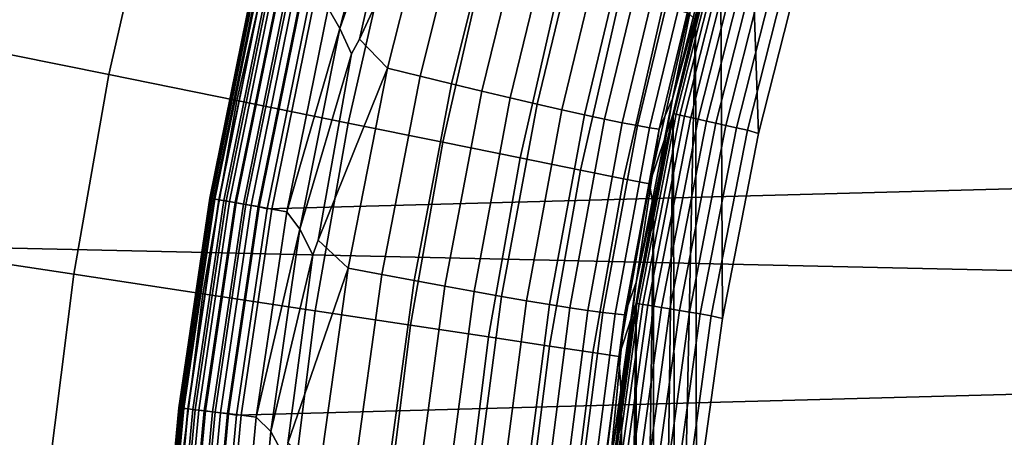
# Model space of a CAD drawing. Header units: metres. Extents: x -28 to 70, y -218 to 28.
# Tile 219 of 256: x -13.95 to -10.58, y 1.52 to 2.95. Entities that reach past the tile are written whole.
import ezdxf

# ---------------------------------------------------------------- set-up
doc = ezdxf.new("R2010")
doc.units = ezdxf.units.M
doc.layers.add('solid_10_261_432_XXX', color=7, linetype='CONTINUOUS')

msp = doc.modelspace()

# ---------------------------------------------------------------- linework, layer by layer
at = {"layer": 'solid_10_261_432_XXX'}
for points in [[(-27.058064, 4.910316, -5), (27.251122, 3.691395, -5), (27.389296, 2.465067, -5), (-27.251122, 3.691395, -5)], [(-11.452841, 3.58224, 194), (-11.349808, 3.896392, 194), (-11.25911, 3.181573, 194), (-11.417285, 2.55648, 194)], [(-27.251122, 3.691395, -5), (27.389296, 2.465067, -5), (27.472309, 1.233766, -5), (-27.389296, 2.465067, -5)], [(12.777651, 3.690751, 235.5), (-12.957409, 2.999256, 235.5), (-13.099793, 2.298998, 235.5), (12.957432, 2.999155, 235.5)], [(-12.677983, 3.593469, 225.532532), (-12.850875, 2.915356, 225.532532), (-12.891373, 2.985323, 225.557358)], [(-12.641954, 3.508269, 225.514542), (-12.850875, 2.915356, 225.532532), (-12.677983, 3.593469, 225.532532)], [(-11.547218, 3.265219, 194), (-11.452841, 3.58224, 194), (-11.417285, 2.55648, 194), (-11.540821, 1.923384, 194)], [(-13.976728, 3.558913, 167.558289), (-14.136751, 2.857806, 167.558289), (-13.641927, 2.757775, 169.000046), (-13.487505, 3.434341, 169.000046)], [(-12.516767, 3.456234, 225.481659), (-12.783957, 2.879033, 225.510971), (-12.641954, 3.508269, 225.514542), (-12.606288, 3.558351, 225.509872)], [(-12.783957, 2.879033, 225.510971), (-12.811117, 2.828825, 225.514542), (-12.850875, 2.915356, 225.532532), (-12.641954, 3.508269, 225.514542)], [(-12.687811, 2.779515, 225.480988), (-12.783957, 2.879033, 225.510971), (-12.516767, 3.456234, 225.481659)], [(-12.516767, 3.456234, 225.481659), (-12.408348, 3.423281, 225.442902), (-12.576196, 2.752043, 225.440292), (-12.687811, 2.779515, 225.480988)], [(-13.487505, 3.434341, 169.000046), (-13.641927, 2.757775, 169.000046), (-13.203552, 2.669156, 170.460709), (-13.054092, 3.32398, 170.460709)], [(-12.408348, 3.423281, 225.442902), (-12.303483, 3.391743, 225.394409), (-12.468376, 2.725842, 225.389709), (-12.576196, 2.752043, 225.440292)], [(-12.468376, 2.725842, 225.389709), (-12.303483, 3.391743, 225.394409), (-12.202971, 3.36186, 225.336548), (-12.365171, 2.701111, 225.329666)], [(-12.365171, 2.701111, 225.329666), (-12.202971, 3.36186, 225.336548), (-12.107581, 3.333861, 225.269775), (-12.267371, 2.678039, 225.260574)], [(-11.525918, 3.339644, 224.169815), (-11.547218, 3.265219, 194), (-11.632813, 2.945785, 194), (-11.613183, 3.022247, 224.159454)], [(-13.054092, 3.32398, 170.460709), (-13.203552, 2.669156, 170.460709), (-12.822318, 2.592088, 171.937958), (-12.677174, 3.228005, 171.937958)], [(-12.267371, 2.678039, 225.260574), (-12.107581, 3.333861, 225.269775), (-12.018039, 3.307959, 225.19458), (-12.17572, 2.656801, 225.182999)], [(-12.17572, 2.656801, 225.182999), (-12.018039, 3.307959, 225.19458), (-11.935027, 3.284351, 225.111542), (-12.090919, 2.637561, 225.097519)], [(-12.090919, 2.637561, 225.097519), (-11.935027, 3.284351, 225.111542), (-11.859179, 3.263218, 225.021301), (-12.013611, 2.620465, 225.004776)], [(-11.712358, 2.67453, 224.34407), (-11.554819, 3.296073, 224.375259), (-11.613885, 3.029356, 224.242233)], [(-11.605498, 3.199589, 224.487717), (-11.554819, 3.296073, 224.375259), (-11.712358, 2.67453, 224.34407)], [(-12.013611, 2.620465, 225.004776), (-11.859179, 3.263218, 225.021301), (-11.791075, 3.244721, 224.924545), (-11.944388, 2.605643, 224.905502)], [(-11.944388, 2.605643, 224.905502), (-11.791075, 3.244721, 224.924545), (-11.731231, 3.229001, 224.822006), (-11.883779, 2.593208, 224.800415)], [(-11.709557, 2.624172, 193.699997), (-11.547216, 3.265241, 193.699997), (-11.632803, 2.945826, 181), (-11.709557, 2.624173, 181)], [(-11.707102, 2.623623, 193.73877), (-11.544795, 3.264557, 193.73877), (-11.547216, 3.265241, 193.699997), (-11.709557, 2.624172, 193.699997)], [(-11.544795, 3.264557, 193.73877), (-11.707102, 2.623623, 193.73877), (-11.699671, 2.621958, 193.777298), (-11.537467, 3.262485, 193.777298)], [(-11.537467, 3.262485, 193.777298), (-11.699671, 2.621958, 193.777298), (-11.68739, 2.619205, 193.814514), (-11.525357, 3.25906, 193.814514)], [(-11.525357, 3.25906, 193.814514), (-11.68739, 2.619205, 193.814514), (-11.670471, 2.615414, 193.849762), (-11.508673, 3.254343, 193.849762)], [(-11.508673, 3.254343, 193.849762), (-11.670471, 2.615414, 193.849762), (-11.649203, 2.610647, 193.882446), (-11.4877, 3.248412, 193.882446)], [(-11.4877, 3.248412, 193.882446), (-11.649203, 2.610647, 193.882446), (-11.623951, 2.604988, 193.911987), (-11.462797, 3.24137, 193.911987)], [(-11.632813, 2.945785, 194), (-11.547218, 3.265219, 194), (-11.540821, 1.923384, 194), (-11.629267, 1.284557, 194)], [(-11.462797, 3.24137, 193.911987), (-11.623951, 2.604988, 193.911987), (-11.595147, 2.598533, 193.937912), (-11.434393, 3.233338, 193.937912)], [(-12.677174, 3.228005, 171.937958), (-12.822318, 2.592088, 171.937958), (-12.498825, 2.526692, 173.429489), (-12.357343, 3.146566, 173.429489)], [(-11.883779, 2.593208, 224.800415), (-11.731231, 3.229001, 224.822006), (-11.680105, 3.216177, 224.714478), (-11.832244, 2.583254, 224.690353)], [(-11.832244, 2.583254, 224.690353), (-11.680105, 3.216177, 224.714478), (-11.638088, 3.206349, 224.602768), (-11.790176, 2.575859, 224.576141)], [(-11.790176, 2.575859, 224.576141), (-11.638088, 3.206349, 224.602768), (-11.605498, 3.199589, 224.487717), (-11.757897, 2.571077, 224.458664)], [(-11.434393, 3.233338, 193.937912), (-11.595147, 2.598533, 193.937912), (-11.563287, 2.591393, 193.959747), (-11.402974, 3.224454, 193.959747)], [(-11.402974, 3.224454, 193.959747), (-11.563287, 2.591393, 193.959747), (-11.528914, 2.58369, 193.977127), (-11.369079, 3.214869, 193.977127)], [(-11.369079, 3.214869, 193.977127), (-11.528914, 2.58369, 193.977127), (-11.492621, 2.575557, 193.989761), (-11.333288, 3.204749, 193.989761)], [(-11.333288, 3.204749, 193.989761), (-11.492621, 2.575557, 193.989761), (-11.455028, 2.567132, 193.997437), (-11.296216, 3.194266, 193.997437)], [(-11.757897, 2.571077, 224.458664), (-11.605498, 3.199589, 224.487717), (-11.712358, 2.67453, 224.34407)], [(-11.417285, 2.55648, 194), (-11.25911, 3.181573, 194), (-11.296216, 3.194266, 193.997437), (-11.455028, 2.567132, 193.997437)], [(-12.357343, 3.146566, 173.429489), (-12.498825, 2.526692, 173.429489), (-12.233582, 2.473072, 174.932922), (-12.095102, 3.079792, 174.932922)], [(-12.095102, 3.079792, 174.932922), (-12.233582, 2.473072, 174.932922), (-12.027007, 2.431312, 176.445908), (-11.890865, 3.027786, 176.445908)], [(-13.296538, 2.334965, 235.300003), (-13.151955, 3.045666, 235.300003), (-13.151955, 3.045666, 226), (-13.296538, 2.334965, 226)], [(-13.148481, 3.044862, 225.940384), (-13.293026, 2.334349, 225.940384), (-13.296538, 2.334965, 226), (-13.151955, 3.045666, 226)], [(-13.294542, 2.334615, 235.3284), (-13.149981, 3.045209, 235.3284), (-13.151955, 3.045666, 235.300003), (-13.296538, 2.334965, 235.300003)], [(-13.288568, 2.333566, 235.356323), (-13.144072, 3.043841, 235.356308), (-13.149981, 3.045209, 235.3284), (-13.294542, 2.334615, 235.3284)], [(-13.293026, 2.334349, 225.940384), (-13.148481, 3.044862, 225.940384), (-13.13794, 3.042421, 225.880936), (-13.282371, 2.332478, 225.880936)], [(-13.278739, 2.33184, 235.383087), (-13.13435, 3.041589, 235.383072), (-13.144072, 3.043841, 235.356308), (-13.288568, 2.333566, 235.356323)], [(-13.282371, 2.332478, 225.880936), (-13.13794, 3.042421, 225.880936), (-13.120488, 3.038379, 225.823212), (-13.264726, 2.329379, 225.823212)], [(-13.265254, 2.329472, 235.408142), (-13.121012, 3.038501, 235.408142), (-13.13435, 3.041589, 235.383072), (-13.278739, 2.33184, 235.383087)], [(-13.24839, 2.326511, 235.431015), (-13.104331, 3.034638, 235.431015), (-13.121012, 3.038501, 235.408142), (-13.265254, 2.329472, 235.408142)], [(-13.264726, 2.329379, 225.823212), (-13.120488, 3.038379, 225.823212), (-13.096378, 3.032796, 225.768066), (-13.240351, 2.325099, 225.768066)], [(-13.22849, 2.323016, 235.451202), (-13.084648, 3.03008, 235.451202), (-13.104331, 3.034638, 235.431015), (-13.24839, 2.326511, 235.431015)], [(-13.240351, 2.325099, 225.768066), (-13.096378, 3.032796, 225.768066), (-13.065963, 3.025753, 225.716309), (-13.2096, 2.319699, 225.716309)], [(-13.205959, 2.31906, 235.468307), (-13.062363, 3.024919, 235.468307), (-13.084648, 3.03008, 235.451202), (-13.22849, 2.323016, 235.451202)], [(-13.2096, 2.319699, 225.716309), (-13.065963, 3.025753, 225.716309), (-13.029686, 3.017352, 225.668716), (-13.172926, 2.313259, 225.668716)], [(-13.181258, 2.314722, 235.481979), (-13.03793, 3.019261, 235.481979), (-13.062363, 3.024919, 235.468307), (-13.205959, 2.31906, 235.468307)], [(-13.154891, 2.310091, 235.491943), (-13.01185, 3.013222, 235.491943), (-13.03793, 3.019261, 235.481979), (-13.181258, 2.314722, 235.481979)], [(-13.172926, 2.313259, 225.668716), (-13.029686, 3.017352, 225.668716), (-12.988079, 3.007717, 225.625946), (-13.130861, 2.305872, 225.625946)], [(-13.01185, 3.013222, 235.491943), (-13.154891, 2.310091, 235.491943), (-13.127395, 2.305263, 235.497986), (-12.984653, 3.006923, 235.497986)], [(-13.130861, 2.305872, 225.625946), (-12.988079, 3.007717, 225.625946), (-12.941749, 2.996988, 225.588638), (-13.084022, 2.297646, 225.588638)], [(-12.984653, 3.006923, 235.497986), (-13.127395, 2.305263, 235.497986), (-13.099793, 2.298998, 235.5), (-12.957409, 2.999256, 235.5)], [(-11.890865, 3.027786, 176.445908), (-12.027007, 2.431312, 176.445908), (-11.879424, 2.401477, 177.966064), (-11.744953, 2.990633, 177.966064)], [(-11.75522, 2.419918, 224.209396), (-11.613885, 3.029356, 224.242233), (-11.69171, 2.702575, 224.149094)], [(-11.712358, 2.67453, 224.34407), (-11.613885, 3.029356, 224.242233), (-11.75522, 2.419918, 224.209396)], [(-11.613183, 3.022247, 224.159454), (-11.632813, 2.945785, 194), (-11.709555, 2.624184, 194), (-11.69171, 2.702575, 224.149094)], [(-11.613885, 3.029356, 224.242233), (-11.613183, 3.022247, 224.159454), (-11.69171, 2.702575, 224.149094)], [(12.957432, 2.999155, 235.5), (-13.099793, 2.298998, 235.5), (-13.204357, 1.592154, 235.5), (13.099812, 2.298897, 235.5)], [(-13.084022, 2.297646, 225.588638), (-12.941749, 2.996988, 225.588638), (-12.891373, 2.985323, 225.557358), (-13.033092, 2.288704, 225.557358)], [(-12.850875, 2.915356, 225.532532), (-13.033092, 2.288704, 225.557358), (-12.891373, 2.985323, 225.557358)], [(-11.744953, 2.990633, 177.966064), (-11.879424, 2.401477, 177.966064), (-11.791067, 2.383616, 179.490997), (-11.657597, 2.968389, 179.490997)], [(-11.657597, 2.968389, 179.490997), (-11.791067, 2.383616, 179.490997), (-11.709557, 2.624173, 181), (-11.632803, 2.945826, 181)], [(-11.709555, 2.624184, 194), (-11.632813, 2.945785, 194), (-11.68234, 0.642568, 194), (-11.7, 0, 194)], [(-11.632813, 2.945785, 194), (-11.629267, 1.284557, 194), (-11.68234, 0.642568, 194)], [(-12.850875, 2.915356, 225.532532), (-12.987523, 2.229021, 225.532532), (-13.033092, 2.288704, 225.557358)], [(-12.811117, 2.828825, 225.514542), (-12.987523, 2.229021, 225.532532), (-12.850875, 2.915356, 225.532532)], [(-12.687811, 2.779515, 225.480988), (-12.924912, 2.191083, 225.5121), (-12.811117, 2.828825, 225.514542), (-12.783957, 2.879033, 225.510971)], [(-14.136751, 2.857806, 167.558289), (-14.261628, 2.149595, 167.558289), (-13.762432, 2.074353, 169.000046), (-13.641927, 2.757775, 169.000046)], [(-12.924912, 2.191083, 225.5121), (-12.943789, 2.141324, 225.514542), (-12.987523, 2.229021, 225.532532), (-12.811117, 2.828825, 225.514542)], [(-12.822104, 2.094955, 225.480331), (-12.924912, 2.191083, 225.5121), (-12.687811, 2.779515, 225.480988)], [(-12.687811, 2.779515, 225.480988), (-12.576196, 2.752043, 225.440292), (-12.707577, 2.073215, 225.437653), (-12.822104, 2.094955, 225.480331)], [(-13.641927, 2.757775, 169.000046), (-13.762432, 2.074353, 169.000046), (-13.320186, 2.007695, 170.460709), (-13.203552, 2.669156, 170.460709)], [(-12.576196, 2.752043, 225.440292), (-12.468376, 2.725842, 225.389709), (-12.597081, 2.05258, 225.384979), (-12.707577, 2.073215, 225.437653)], [(-12.597081, 2.05258, 225.384979), (-12.468376, 2.725842, 225.389709), (-12.365171, 2.701111, 225.329666), (-12.491459, 2.033205, 225.322693)], [(-12.491459, 2.033205, 225.322693), (-12.365171, 2.701111, 225.329666), (-12.267371, 2.678039, 225.260574), (-12.391516, 2.015239, 225.251297)], [(-11.69171, 2.702575, 224.149094), (-11.709555, 2.624184, 194), (-11.7774, 2.300608, 194), (-11.761439, 2.380869, 224.138733)], [(-11.75522, 2.419918, 224.209396), (-11.69171, 2.702575, 224.149094), (-11.761439, 2.380869, 224.138733)], [(-13.203552, 2.669156, 170.460709), (-13.320186, 2.007695, 170.460709), (-12.935584, 1.949726, 171.937958), (-12.822318, 2.592088, 171.937958)], [(-12.391516, 2.015239, 225.251297), (-12.267371, 2.678039, 225.260574), (-12.17572, 2.656801, 225.182999), (-12.298014, 1.99882, 225.17131)], [(-11.836515, 2.04612, 224.312622), (-11.712358, 2.67453, 224.34407), (-11.75522, 2.419918, 224.209396)], [(-11.757897, 2.571077, 224.458664), (-11.712358, 2.67453, 224.34407), (-11.836515, 2.04612, 224.312622)], [(-12.298014, 1.99882, 225.17131), (-12.17572, 2.656801, 225.182999), (-12.090919, 2.637561, 225.097519), (-12.211666, 1.984072, 225.083344)], [(-12.211666, 1.984072, 225.083344), (-12.090919, 2.637561, 225.097519), (-12.013611, 2.620465, 225.004776), (-12.133133, 1.971109, 224.988083)], [(-12.133133, 1.971109, 224.988083), (-12.013611, 2.620465, 225.004776), (-11.944388, 2.605643, 224.905502), (-12.06301, 1.960028, 224.886246)], [(-12.06301, 1.960028, 224.886246), (-11.944388, 2.605643, 224.905502), (-11.883779, 2.593208, 224.800415), (-12.001835, 1.950915, 224.778625)], [(-11.836336, 1.975134, 193.699997), (-11.709557, 2.624172, 193.699997), (-11.777418, 2.300528, 181), (-11.836335, 1.975135, 181)], [(-11.833855, 1.974721, 193.73877), (-11.707102, 2.623623, 193.73877), (-11.709557, 2.624172, 193.699997), (-11.836336, 1.975134, 193.699997)], [(-11.707102, 2.623623, 193.73877), (-11.833855, 1.974721, 193.73877), (-11.826343, 1.973468, 193.777298), (-11.699671, 2.621958, 193.777298)], [(-11.699671, 2.621958, 193.777298), (-11.826343, 1.973468, 193.777298), (-11.81393, 1.971396, 193.814514), (-11.68739, 2.619205, 193.814514)], [(-11.68739, 2.619205, 193.814514), (-11.81393, 1.971396, 193.814514), (-11.796827, 1.968542, 193.849762), (-11.670471, 2.615414, 193.849762)], [(-11.670471, 2.615414, 193.849762), (-11.796827, 1.968542, 193.849762), (-11.775329, 1.964955, 193.882446), (-11.649203, 2.610647, 193.882446)], [(-11.791067, 2.383616, 179.490997), (-11.777418, 2.300528, 181), (-11.709557, 2.624173, 181)], [(-11.709557, 2.624172, 193.699997), (-11.709557, 2.624173, 181), (-11.777418, 2.300528, 181)], [(-11.7774, -2.300608, 194), (-11.709555, 2.624184, 194), (-11.7, 0, 194), (-11.709555, -2.624184, 194)], [(-11.7774, -2.300608, 194), (-11.7774, 2.300608, 194), (-11.709555, 2.624184, 194)], [(-11.649203, 2.610647, 193.882446), (-11.775329, 1.964955, 193.882446), (-11.749803, 1.960695, 193.911987), (-11.623951, 2.604988, 193.911987)], [(-11.623951, 2.604988, 193.911987), (-11.749803, 1.960695, 193.911987), (-11.720688, 1.955837, 193.937912), (-11.595147, 2.598533, 193.937912)], [(-11.595147, 2.598533, 193.937912), (-11.720688, 1.955837, 193.937912), (-11.688482, 1.950463, 193.959747), (-11.563287, 2.591393, 193.959747)], [(-12.822318, 2.592088, 171.937958), (-12.935584, 1.949726, 171.937958), (-12.609233, 1.900536, 173.429489), (-12.498825, 2.526692, 173.429489)], [(-12.001835, 1.950915, 224.778625), (-11.883779, 2.593208, 224.800415), (-11.832244, 2.583254, 224.690353), (-11.950073, 1.943838, 224.666016)], [(-11.950073, 1.943838, 224.666016), (-11.832244, 2.583254, 224.690353), (-11.790176, 2.575859, 224.576141), (-11.908119, 1.938852, 224.549286)], [(-11.908119, 1.938852, 224.549286), (-11.790176, 2.575859, 224.576141), (-11.757897, 2.571077, 224.458664), (-11.876292, 1.935995, 224.429337)], [(-11.876292, 1.935995, 224.429337), (-11.757897, 2.571077, 224.458664), (-11.836515, 2.04612, 224.312622)], [(-11.563287, 2.591393, 193.959747), (-11.688482, 1.950463, 193.959747), (-11.653738, 1.944665, 193.977127), (-11.528914, 2.58369, 193.977127)], [(-11.528914, 2.58369, 193.977127), (-11.653738, 1.944665, 193.977127), (-11.617051, 1.938543, 193.989761), (-11.492621, 2.575557, 193.989761)], [(-11.492621, 2.575557, 193.989761), (-11.617051, 1.938543, 193.989761), (-11.579051, 1.932202, 193.997437), (-11.455028, 2.567132, 193.997437)], [(-11.540821, 1.923384, 194), (-11.417285, 2.55648, 194), (-11.455028, 2.567132, 193.997437), (-11.579051, 1.932202, 193.997437)], [(-12.498825, 2.526692, 173.429489), (-12.609233, 1.900536, 173.429489), (-12.341647, 1.860204, 174.932922), (-12.233582, 2.473072, 174.932922)], [(-27.389296, 2.465067, -5), (27.472309, 1.233766, -5), (27.5, 0, -5), (-27.472309, 1.233766, -5)], [(-12.233582, 2.473072, 174.932922), (-12.341647, 1.860204, 174.932922), (-12.133247, 1.828793, 176.445908), (-12.027007, 2.431312, 176.445908)], [(-12.027007, 2.431312, 176.445908), (-12.133247, 1.828793, 176.445908), (-11.984361, 1.806352, 177.966064), (-11.879424, 2.401477, 177.966064)], [(-11.879424, 2.401477, 177.966064), (-11.984361, 1.806352, 177.966064), (-11.895224, 1.792916, 179.490997), (-11.791067, 2.383616, 179.490997)], [(-11.864657, 1.804509, 224.176331), (-11.75522, 2.419918, 224.209396), (-11.822319, 2.057373, 224.128372)], [(-11.836515, 2.04612, 224.312622), (-11.75522, 2.419918, 224.209396), (-11.864657, 1.804509, 224.176331)], [(-11.75522, 2.419918, 224.209396), (-11.761439, 2.380869, 224.138733), (-11.822319, 2.057373, 224.128372)], [(-11.791067, 2.383616, 179.490997), (-11.895224, 1.792916, 179.490997), (-11.836335, 1.975135, 181), (-11.777418, 2.300528, 181)], [(-11.761439, 2.380869, 224.138733), (-11.7774, 2.300608, 194), (-11.836341, 1.975086, 194), (-11.822319, 2.057373, 224.128372)], [(-13.402746, 1.617526, 235.300003), (-13.296538, 2.334965, 235.300003), (-13.296538, 2.334965, 226), (-13.402746, 1.617526, 226)], [(-13.293026, 2.334349, 225.940384), (-13.399206, 1.617099, 225.940384), (-13.402746, 1.617526, 226), (-13.296538, 2.334965, 226)], [(-13.400733, 1.617283, 235.3284), (-13.294542, 2.334615, 235.3284), (-13.296538, 2.334965, 235.300003), (-13.402746, 1.617526, 235.300003)], [(-13.394711, 1.616557, 235.356323), (-13.288568, 2.333566, 235.356323), (-13.294542, 2.334615, 235.3284), (-13.400733, 1.617283, 235.3284)], [(-13.399206, 1.617099, 225.940384), (-13.293026, 2.334349, 225.940384), (-13.282371, 2.332478, 225.880936), (-13.388465, 1.615803, 225.880936)], [(-13.384803, 1.615361, 235.383087), (-13.278739, 2.33184, 235.383087), (-13.288568, 2.333566, 235.356323), (-13.394711, 1.616557, 235.356323)], [(-13.388465, 1.615803, 225.880936), (-13.282371, 2.332478, 225.880936), (-13.264726, 2.329379, 225.823212), (-13.37068, 1.613656, 225.823212)], [(-13.371211, 1.61372, 235.408157), (-13.265254, 2.329472, 235.408142), (-13.278739, 2.33184, 235.383087), (-13.384803, 1.615361, 235.383087)], [(-13.354212, 1.611669, 235.431015), (-13.24839, 2.326511, 235.431015), (-13.265254, 2.329472, 235.408142), (-13.371211, 1.61372, 235.408157)], [(-13.37068, 1.613656, 225.823212), (-13.264726, 2.329379, 225.823212), (-13.240351, 2.325099, 225.768066), (-13.346109, 1.610691, 225.768066)], [(-13.334152, 1.609248, 235.451202), (-13.22849, 2.323016, 235.451202), (-13.24839, 2.326511, 235.431015), (-13.354212, 1.611669, 235.431015)], [(-13.346109, 1.610691, 225.768066), (-13.240351, 2.325099, 225.768066), (-13.2096, 2.319699, 225.716309), (-13.315114, 1.60695, 225.716309)], [(-13.311441, 1.606507, 235.468307), (-13.205959, 2.31906, 235.468307), (-13.22849, 2.323016, 235.451202), (-13.334152, 1.609248, 235.451202)], [(-13.315114, 1.60695, 225.716309), (-13.2096, 2.319699, 225.716309), (-13.172926, 2.313259, 225.668716), (-13.278146, 1.602489, 225.668716)], [(-13.286543, 1.603502, 235.481979), (-13.181258, 2.314722, 235.481979), (-13.205959, 2.31906, 235.468307), (-13.311441, 1.606507, 235.468307)], [(-13.259965, 1.600295, 235.491943), (-13.154891, 2.310091, 235.491943), (-13.181258, 2.314722, 235.481979), (-13.286543, 1.603502, 235.481979)], [(-13.278146, 1.602489, 225.668716), (-13.172926, 2.313259, 225.668716), (-13.130861, 2.305872, 225.625946), (-13.235745, 1.597372, 225.625946)], [(13.099812, 2.298897, 235.5), (-13.204357, 1.592154, 235.5), (-13.27081, 0.880669, 235.5), (13.204369, 1.592053, 235.5)], [(-13.154891, 2.310091, 235.491943), (-13.259965, 1.600295, 235.491943), (-13.232249, 1.59695, 235.497986), (-13.127395, 2.305263, 235.497986)], [(-13.235745, 1.597372, 225.625946), (-13.130861, 2.305872, 225.625946), (-13.084022, 2.297646, 225.588638), (-13.188532, 1.591673, 225.588638)], [(-13.127395, 2.305263, 235.497986), (-13.232249, 1.59695, 235.497986), (-13.204357, 1.592154, 235.5), (-13.099793, 2.298998, 235.5)], [(-13.188532, 1.591673, 225.588638), (-13.084022, 2.297646, 225.588638), (-13.033092, 2.288704, 225.557358), (-13.137195, 1.585479, 225.557358)], [(-11.836341, -1.975086, 194), (-11.836341, 1.975086, 194), (-11.7774, 2.300608, 194)], [(-11.7774, -2.300608, 194), (-11.836341, -1.975086, 194), (-11.7774, 2.300608, 194)], [(-12.987523, 2.229021, 225.532532), (-13.137195, 1.585479, 225.557358), (-13.033092, 2.288704, 225.557358)], [(-12.987523, 2.229021, 225.532532), (-13.087542, 1.536399, 225.532532), (-13.137195, 1.585479, 225.557358)], [(-12.943789, 2.141324, 225.514542), (-13.087542, 1.536399, 225.532532), (-12.987523, 2.229021, 225.532532)], [(-12.822104, 2.094955, 225.480331), (-13.028744, 1.496468, 225.51326), (-12.943789, 2.141324, 225.514542), (-12.924912, 2.191083, 225.5121)], [(-14.261628, 2.149595, 167.558289), (-14.351048, 1.436039, 167.558289), (-13.848722, 1.385774, 169.000046), (-13.762432, 2.074353, 169.000046)], [(-13.028744, 1.496468, 225.51326), (-13.039596, 1.447723, 225.514542), (-13.087542, 1.536399, 225.532532), (-12.943789, 2.141324, 225.514542)], [(-12.919324, 1.404557, 225.479691), (-13.028744, 1.496468, 225.51326), (-12.822104, 2.094955, 225.480331)], [(-12.822104, 2.094955, 225.480331), (-12.707577, 2.073215, 225.437653), (-12.802189, 1.388785, 225.435013), (-12.919324, 1.404557, 225.479691)], [(-13.762432, 2.074353, 169.000046), (-13.848722, 1.385774, 169.000046), (-13.403703, 1.341243, 170.460709), (-13.320186, 2.007695, 170.460709)], [(-12.707577, 2.073215, 225.437653), (-12.597081, 2.05258, 225.384979), (-12.689316, 1.373927, 225.380203), (-12.802189, 1.388785, 225.435013)], [(-11.822319, 2.057373, 224.128372), (-11.836341, 1.975086, 194), (-11.886267, 1.648235, 194), (-11.874302, 1.732328, 224.118042)], [(-11.864657, 1.804509, 224.176331), (-11.822319, 2.057373, 224.128372), (-11.874302, 1.732328, 224.118042)], [(-12.597081, 2.05258, 225.384979), (-12.491459, 2.033205, 225.322693), (-12.581566, 1.360099, 225.315674), (-12.689316, 1.373927, 225.380203)], [(-12.581566, 1.360099, 225.315674), (-12.491459, 2.033205, 225.322693), (-12.391516, 2.015239, 225.251297), (-12.479762, 1.347404, 225.241928)], [(-11.92704, 1.412629, 224.280945), (-11.836515, 2.04612, 224.312622), (-11.864657, 1.804509, 224.176331)], [(-11.876292, 1.935995, 224.429337), (-11.836515, 2.04612, 224.312622), (-11.92704, 1.412629, 224.280945)], [(-13.320186, 2.007695, 170.460709), (-13.403703, 1.341243, 170.460709), (-13.016689, 1.302516, 171.937958), (-12.935584, 1.949726, 171.937958)], [(-12.479762, 1.347404, 225.241928), (-12.391516, 2.015239, 225.251297), (-12.298014, 1.99882, 225.17131), (-12.384679, 1.335941, 225.1595)], [(-12.384679, 1.335941, 225.1595), (-12.298014, 1.99882, 225.17131), (-12.211666, 1.984072, 225.083344), (-12.297043, 1.325796, 225.069046)], [(-12.297043, 1.325796, 225.069046), (-12.211666, 1.984072, 225.083344), (-12.133133, 1.971109, 224.988083), (-12.217522, 1.317047, 224.971252)], [(-12.217522, 1.317047, 224.971252), (-12.133133, 1.971109, 224.988083), (-12.06301, 1.960028, 224.886246), (-12.146722, 1.30976, 224.866852)], [(-12.146722, 1.30976, 224.866852), (-12.06301, 1.960028, 224.886246), (-12.001835, 1.950915, 224.778625), (-12.085184, 1.303992, 224.756653)], [(-11.927168, 1.320098, 193.699997), (-11.836336, 1.975134, 193.699997), (-11.886265, 1.648243, 181), (-11.927168, 1.320099, 181)], [(-11.924668, 1.319822, 193.73877), (-11.833855, 1.974721, 193.73877), (-11.836336, 1.975134, 193.699997), (-11.927168, 1.320098, 193.699997)], [(-11.833855, 1.974721, 193.73877), (-11.924668, 1.319822, 193.73877), (-11.917099, 1.318984, 193.777298), (-11.826343, 1.973468, 193.777298)], [(-11.826343, 1.973468, 193.777298), (-11.917099, 1.318984, 193.777298), (-11.90459, 1.3176, 193.814514), (-11.81393, 1.971396, 193.814514)], [(-11.81393, 1.971396, 193.814514), (-11.90459, 1.3176, 193.814514), (-11.887356, 1.315692, 193.849762), (-11.796827, 1.968542, 193.849762)], [(-11.895224, 1.792916, 179.490997), (-11.886265, 1.648243, 181), (-11.836335, 1.975135, 181)], [(-11.796827, 1.968542, 193.849762), (-11.887356, 1.315692, 193.849762), (-11.865693, 1.313295, 193.882446), (-11.775329, 1.964955, 193.882446)], [(-11.886267, -1.648235, 194), (-11.886267, 1.648235, 194), (-11.836341, 1.975086, 194)], [(-11.836341, -1.975086, 194), (-11.886267, -1.648235, 194), (-11.836341, 1.975086, 194)], [(-11.836336, 1.975134, 193.699997), (-11.836335, 1.975135, 181), (-11.886265, 1.648243, 181)], [(-11.775329, 1.964955, 193.882446), (-11.865693, 1.313295, 193.882446), (-11.839972, 1.310448, 193.911987), (-11.749803, 1.960695, 193.911987)], [(-11.749803, 1.960695, 193.911987), (-11.839972, 1.310448, 193.911987), (-11.810633, 1.307201, 193.937912), (-11.720688, 1.955837, 193.937912)], [(-11.720688, 1.955837, 193.937912), (-11.810633, 1.307201, 193.937912), (-11.77818, 1.303609, 193.959747), (-11.688482, 1.950463, 193.959747)], [(-12.935584, 1.949726, 171.937958), (-13.016689, 1.302516, 171.937958), (-12.688293, 1.269655, 173.429489), (-12.609233, 1.900536, 173.429489)], [(-12.085184, 1.303992, 224.756653), (-12.001835, 1.950915, 224.778625), (-11.950073, 1.943838, 224.666016), (-12.033376, 1.299786, 224.641479)], [(-12.033376, 1.299786, 224.641479), (-11.950073, 1.943838, 224.666016), (-11.908119, 1.938852, 224.549286), (-11.991693, 1.297174, 224.522232)], [(-11.991693, 1.297174, 224.522232), (-11.908119, 1.938852, 224.549286), (-11.876292, 1.935995, 224.429337), (-11.960455, 1.296176, 224.399811)], [(-11.960455, 1.296176, 224.399811), (-11.876292, 1.935995, 224.429337), (-11.92704, 1.412629, 224.280945)], [(-11.688482, 1.950463, 193.959747), (-11.77818, 1.303609, 193.959747), (-11.743169, 1.299734, 193.977127), (-11.653738, 1.944665, 193.977127)], [(-11.653738, 1.944665, 193.977127), (-11.743169, 1.299734, 193.977127), (-11.706202, 1.295642, 193.989761), (-11.617051, 1.938543, 193.989761)], [(-11.617051, 1.938543, 193.989761), (-11.706202, 1.295642, 193.989761), (-11.667909, 1.291404, 193.997437), (-11.579051, 1.932202, 193.997437)], [(-11.629267, 1.284557, 194), (-11.540821, 1.923384, 194), (-11.579051, 1.932202, 193.997437), (-11.667909, 1.291404, 193.997437)], [(-12.609233, 1.900536, 173.429489), (-12.688293, 1.269655, 173.429489), (-12.419029, 1.242711, 174.932922), (-12.341647, 1.860204, 174.932922)], [(-12.341647, 1.860204, 174.932922), (-12.419029, 1.242711, 174.932922), (-12.209322, 1.221727, 176.445908), (-12.133247, 1.828793, 176.445908)], [(-12.133247, 1.828793, 176.445908), (-12.209322, 1.221727, 176.445908), (-12.059503, 1.206735, 177.966064), (-11.984361, 1.806352, 177.966064)], [(-11.984361, 1.806352, 177.966064), (-12.059503, 1.206735, 177.966064), (-11.969806, 1.19776, 179.490997), (-11.895224, 1.792916, 179.490997)], [(-11.895224, 1.792916, 179.490997), (-11.969806, 1.19776, 179.490997), (-11.927168, 1.320099, 181), (-11.886265, 1.648243, 181)], [(-11.941987, 1.184789, 224.143066), (-11.864657, 1.804509, 224.176331), (-11.91735, 1.405981, 224.107712)], [(-11.92704, 1.412629, 224.280945), (-11.864657, 1.804509, 224.176331), (-11.941987, 1.184789, 224.143066)], [(-11.864657, 1.804509, 224.176331), (-11.874302, 1.732328, 224.118042), (-11.91735, 1.405981, 224.107712)], [(-11.874302, 1.732328, 224.118042), (-11.886267, 1.648235, 194), (-11.927167, 1.320114, 194), (-11.91735, 1.405981, 224.107712)], [(-11.927167, -1.320114, 194), (-11.927167, 1.320114, 194), (-11.886267, 1.648235, 194)], [(-11.886267, -1.648235, 194), (-11.927167, -1.320114, 194), (-11.886267, 1.648235, 194)], [(-13.470272, 0.895418, 235.300003), (-13.402746, 1.617526, 235.300003), (-13.402746, 1.617526, 226), (-13.470272, 0.895418, 226)], [(-13.399206, 1.617099, 225.940384), (-13.466714, 0.895182, 225.940384), (-13.470272, 0.895418, 226), (-13.402746, 1.617526, 226)], [(-13.468248, 0.895284, 235.328415), (-13.400733, 1.617283, 235.3284), (-13.402746, 1.617526, 235.300003), (-13.470272, 0.895418, 235.300003)], [(-13.462195, 0.894882, 235.356323), (-13.394711, 1.616557, 235.356323), (-13.400733, 1.617283, 235.3284), (-13.468248, 0.895284, 235.328415)], [(-13.466714, 0.895182, 225.940384), (-13.399206, 1.617099, 225.940384), (-13.388465, 1.615803, 225.880936), (-13.455918, 0.894464, 225.880936)], [(-13.452237, 0.89422, 235.383087), (-13.384803, 1.615361, 235.383087), (-13.394711, 1.616557, 235.356323), (-13.462195, 0.894882, 235.356323)], [(-13.455918, 0.894464, 225.880936), (-13.388465, 1.615803, 225.880936), (-13.37068, 1.613656, 225.823212), (-13.438044, 0.893276, 225.823212)], [(-13.438576, 0.893312, 235.408157), (-13.371211, 1.61372, 235.408157), (-13.384803, 1.615361, 235.383087), (-13.452237, 0.89422, 235.383087)], [(-13.421491, 0.892176, 235.431015), (-13.354212, 1.611669, 235.431015), (-13.371211, 1.61372, 235.408157), (-13.438576, 0.893312, 235.408157)], [(-13.438044, 0.893276, 225.823212), (-13.37068, 1.613656, 225.823212), (-13.346109, 1.610691, 225.768066), (-13.41335, 0.891635, 225.768066)], [(-13.40133, 0.890836, 235.451202), (-13.334152, 1.609248, 235.451202), (-13.354212, 1.611669, 235.431015), (-13.421491, 0.892176, 235.431015)], [(-13.41335, 0.891635, 225.768066), (-13.346109, 1.610691, 225.768066), (-13.315114, 1.60695, 225.716309), (-13.382198, 0.889564, 225.716309)], [(-13.378505, 0.889318, 235.468307), (-13.311441, 1.606507, 235.468307), (-13.334152, 1.609248, 235.451202), (-13.40133, 0.890836, 235.451202)], [(-13.382198, 0.889564, 225.716309), (-13.315114, 1.60695, 225.716309), (-13.278146, 1.602489, 225.668716), (-13.345044, 0.887094, 225.668716)], [(-13.353481, 0.887655, 235.481979), (-13.286543, 1.603502, 235.481979), (-13.311441, 1.606507, 235.468307), (-13.378505, 0.889318, 235.468307)], [(-13.326769, 0.885879, 235.491943), (-13.259965, 1.600295, 235.491943), (-13.286543, 1.603502, 235.481979), (-13.353481, 0.887655, 235.481979)], [(-13.345044, 0.887094, 225.668716), (-13.278146, 1.602489, 225.668716), (-13.235745, 1.597372, 225.625946), (-13.302429, 0.884261, 225.625946)], [(-13.259965, 1.600295, 235.491943), (-13.326769, 0.885879, 235.491943), (-13.298913, 0.884028, 235.497986), (-13.232249, 1.59695, 235.497986)], [(-13.302429, 0.884261, 225.625946), (-13.235745, 1.597372, 225.625946), (-13.188532, 1.591673, 225.588638), (-13.254978, 0.881107, 225.588638)], [(13.204369, 1.592053, 235.5), (-13.27081, 0.880669, 235.5), (-13.298956, 0.166633, 235.5), (13.270817, 0.880566, 235.5)], [(-13.232249, 1.59695, 235.497986), (-13.298913, 0.884028, 235.497986), (-13.27081, 0.880669, 235.5), (-13.204357, 1.592154, 235.5)], [(-13.254978, 0.881107, 225.588638), (-13.188532, 1.591673, 225.588638), (-13.137195, 1.585479, 225.557358), (-13.203382, 0.877679, 225.557358)], [(-13.150651, 0.839444, 225.532532), (-13.203382, 0.877679, 225.557358), (-13.137195, 1.585479, 225.557358), (-13.087542, 1.536399, 225.532532)], [(-13.039596, 1.447723, 225.514542), (-13.150651, 0.839444, 225.532532), (-13.087542, 1.536399, 225.532532)]]:
    msp.add_3dface(points, dxfattribs=at)

doc.saveas('drawing.dxf')
